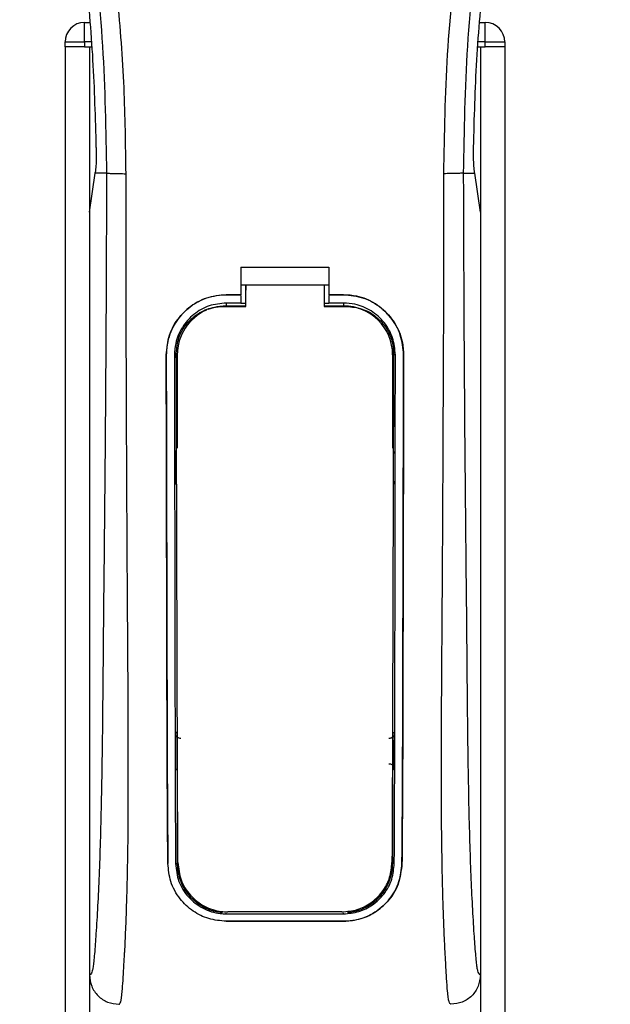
# Model space of a CAD drawing. Header units: millimetres. Extents: x 0 to 420, y 0 to 297.
# Tile 33 of 106: x 73.23 to 76.44, y 228.62 to 233.96. Entities that reach past the tile are written whole.
import ezdxf

# ---------------------------------------------------------------- set-up
doc = ezdxf.new("R2010")
doc.units = ezdxf.units.MM

msp = doc.modelspace()

# ---------------------------------------------------------------- linework, layer by layer
at = {"color": 7, "linetype": 'Continuous', "lineweight": 25}
for p, q in [((73.58381, 233.83809), (73.58381, 233.94418)), ((73.58381, 233.94418), (73.61198, 233.94418)), ((75.73035, 233.94418), (75.75852, 233.94418)), ((75.75852, 233.83809), (75.75852, 233.94418)), ((73.47772, 233.83809), (73.58381, 233.83809)), ((73.47772, 233.81157), (73.47772, 233.83809)), ((73.47772, 233.81157), (73.47772, 199.86487)), ((73.58381, 233.81157), (73.47772, 233.81157)), ((73.58381, 233.83809), (73.58381, 233.81157)), ((73.62106, 233.83809), (73.58381, 233.83809)), ((73.58381, 233.81157), (73.62333, 233.81157)), ((73.61033, 233.81157), (73.61033, 199.86487)), ((73.61033, 233.81157), (73.62333, 233.81157)), ((75.71899, 233.81157), (75.732, 233.81157)), ((75.71899, 233.81157), (75.75852, 233.81157)), ((75.75852, 233.83809), (75.72126, 233.83809)), ((75.732, 233.81157), (75.732, 199.86487)), ((75.75852, 233.81157), (75.75852, 233.83809)), ((75.75852, 233.83809), (75.8646, 233.83809)), ((75.8646, 233.81157), (75.75852, 233.81157)), ((75.8646, 233.83809), (75.8646, 233.81157)), ((75.8646, 233.81157), (75.8646, 199.86487)), ((73.61033, 232.91517), (73.64119, 233.12734)), ((73.64119, 233.12734), (73.64156, 233.1299)), ((73.70303, 233.12734), (73.64119, 233.12734)), ((75.63929, 233.12734), (75.70113, 233.12734)), ((75.70113, 233.12734), (75.70076, 233.1299)), ((75.732, 232.91517), (75.70113, 233.12734)), ((73.61033, 232.91517), (73.61033, 228.77791)), ((75.732, 232.91517), (75.732, 228.77791)), ((74.43247, 232.61627), (74.90985, 232.61627)), ((74.43247, 232.61627), (74.43247, 232.46725)), ((74.90985, 232.61627), (74.90985, 232.46725)), ((74.43247, 232.52029), (74.45902, 232.52029)), ((74.45902, 232.52072), (74.88335, 232.52071)), ((74.45902, 232.52072), (74.45902, 232.49289)), ((74.88335, 232.52029), (74.90985, 232.52029)), ((74.35291, 232.46725), (74.43247, 232.46725)), ((74.35291, 232.46702), (74.35291, 232.46725)), ((74.43247, 232.46702), (74.35291, 232.46702)), ((74.43247, 232.46296), (74.43247, 232.4224)), ((74.90985, 232.46725), (74.98941, 232.46725)), ((74.98941, 232.46702), (74.90985, 232.46702)), ((74.90985, 232.46296), (74.90985, 232.4224)), ((74.98941, 232.46702), (74.98941, 232.46725)), ((74.43247, 232.4224), (74.35291, 232.4224)), ((74.35291, 232.4224), (74.35291, 232.40689)), ((74.35291, 232.40689), (74.45901, 232.40689)), ((74.45901, 232.42013), (74.43247, 232.42013)), ((74.90985, 232.42013), (74.88335, 232.42013)), ((74.88335, 232.40689), (74.98941, 232.40689)), ((74.98941, 232.4224), (74.90985, 232.4224)), ((74.98941, 232.4224), (74.98941, 232.40689)), ((74.02709, 232.14071), (74.02686, 232.14071)), ((74.07155, 232.14076), (74.08678, 232.14076)), ((74.08678, 232.14076), (74.08678, 231.63593)), ((75.25555, 232.14076), (75.25555, 231.63593)), ((75.27078, 232.14076), (75.25555, 232.14076)), ((75.31524, 232.14071), (75.31547, 232.14071)), ((74.08678, 229.88742), (74.08678, 229.38259)), ((75.25555, 229.88742), (75.25555, 229.38259)), ((74.03599, 229.38233), (74.03574, 229.38233)), ((74.0775, 229.38259), (74.08678, 229.38259)), ((75.26483, 229.38259), (75.25555, 229.38259)), ((75.30634, 229.38233), (75.30658, 229.38233)), ((74.35291, 229.1094), (74.35291, 229.11312)), ((74.35291, 229.1094), (74.98941, 229.1094)), ((74.98941, 229.1094), (74.98941, 229.11312)), ((74.35291, 229.06917), (74.98941, 229.06917)), ((74.35291, 229.06917), (74.35291, 229.0689)), ((74.98941, 229.0689), (74.35291, 229.0689)), ((74.98941, 229.06917), (74.98941, 229.0689))]:
    msp.add_line(p, q, dxfattribs=at)
at = {"color": 7, "linetype": 'Continuous', "lineweight": 25, "flags": 128}
for points in [[(74.35291, 232.40689), (74.30099, 232.40178), (74.25333, 232.38756)], [(74.33703, 232.40403), (74.35294, 232.40403), (74.45901, 232.40402)], [(74.88335, 232.40401), (74.98939, 232.40402), (75.0053, 232.40402)]]:
    msp.add_lwpolyline(points, dxfattribs=at)
at = {"color": 7, "linetype": 'Continuous', "lineweight": 25}
for centre, radius, start, end in [((73.58381, 233.83809), 0.10608, 90, 180), ((75.75852, 233.83809), 0.10608, 0, 90), ((74.98941, 232.14076), 0.26613, 0, 90), ((74.35291, 232.14076), 0.26613, 113.87846, 180), ((74.35291, 229.38259), 0.26613, 180, 265.5108), ((74.98941, 229.38259), 0.26613, 274.4892, 0)]:
    msp.add_arc(centre, radius, start, end, dxfattribs=at)
for points, knots in [([(73.80871, 233.12382), (73.80667, 233.27944), (73.8025, 233.59748), (73.76528, 234.08092), (73.70675, 234.5687), (73.63432, 234.99239), (73.55994, 235.35317), (73.4939, 235.64117), (73.4217, 235.9273), (73.34204, 236.22304), (73.2735, 236.46639), (73.22294, 236.6426), (73.1974, 236.73231), (73.17339, 236.8169), (73.15258, 236.89061), (73.13211, 236.96442), (73.11391, 237.03342), (73.09514, 237.10689), (73.07788, 237.17753), (73.06209, 237.2453), (73.04777, 237.3102), (73.024, 237.42518), (72.99615, 237.58575), (72.97239, 237.79777), (72.96592, 238.00474), (72.9788, 238.21085), (73.01465, 238.41233), (73.07258, 238.6074), (73.15106, 238.78995), (73.21993, 238.91354), (73.26776, 238.99089), (73.28495, 239.01732), (73.29326, 239.0301)], [0, 0, 0, 0, 0.0757702, 0.1548571, 0.2359051, 0.3148505, 0.3639911, 0.4151955, 0.4586591, 0.5076202, 0.5642678, 0.5817192, 0.5968623, 0.6096795, 0.624536, 0.6341631, 0.6469813, 0.6592987, 0.6711121, 0.6824202, 0.6932232, 0.7035232, 0.739704, 0.7727671, 0.8079075, 0.8413785, 0.8748477, 0.9102013, 0.9450667, 0.9801292, 0.9903909, 1, 1, 1, 1]), ([(75.53361, 233.12382), (75.53744, 233.33955), (75.5451, 233.77095), (75.61183, 234.41498), (75.70392, 234.98134), (75.80781, 235.47195), (75.88304, 235.78132), (75.93576, 235.98369), (75.96048, 236.07654), (75.9848, 236.16604), (76.00899, 236.2536), (76.03435, 236.34428), (76.0619, 236.44178), (76.09542, 236.55901), (76.13106, 236.68344), (76.1679, 236.81332), (76.20355, 236.939), (76.24023, 237.07786), (76.27602, 237.22441), (76.31847, 237.42051), (76.35771, 237.65649), (76.37864, 237.93718), (76.369, 238.1537), (76.34607, 238.30918), (76.32561, 238.40847), (76.29925, 238.50818), (76.26809, 238.60307), (76.2313, 238.69657), (76.19057, 238.7858), (76.14629, 238.87145), (76.0984, 238.95348), (76.06587, 239.00331), (76.04838, 239.03011)], [0, 0, 0, 0, 0.1050162, 0.2100001, 0.3148093, 0.3841756, 0.4540228, 0.4697491, 0.4859574, 0.5007826, 0.5148922, 0.5301685, 0.5466097, 0.5642069, 0.5895177, 0.6096146, 0.6299353, 0.6531323, 0.6795668, 0.7034488, 0.7509822, 0.7962784, 0.8412589, 0.8577085, 0.8747396, 0.8922462, 0.9101144, 0.9261934, 0.9450023, 0.962977, 0.9800887, 1, 1, 1, 1]), ([(73.24673, 239.01935), (73.23088, 238.99625), (73.18288, 238.92629), (73.10379, 238.7926), (73.02136, 238.61309), (72.95807, 238.41709), (72.91443, 238.1883), (72.89951, 237.92798), (72.91842, 237.64248), (72.97023, 237.31171), (73.05826, 236.93886), (73.19813, 236.44091), (73.35441, 235.85731), (73.50498, 235.18323), (73.61834, 234.50239), (73.69066, 233.81613), (73.69891, 233.35689), (73.70303, 233.12734)], [0, 0, 0, 0, 0.0171315, 0.0518789, 0.0867888, 0.1216172, 0.1567305, 0.2033881, 0.2503481, 0.2972709, 0.3674165, 0.4376773, 0.5502447, 0.6628473, 0.7753466, 0.8877074, 1, 1, 1, 1]), ([(76.09559, 239.01936), (76.11144, 238.99626), (76.15944, 238.9263), (76.23854, 238.7926), (76.32097, 238.61309), (76.38426, 238.41709), (76.4279, 238.1883), (76.44281, 237.92798), (76.4239, 237.64248), (76.37209, 237.31171), (76.28407, 236.93886), (76.14419, 236.44091), (75.98792, 235.85731), (75.83735, 235.18323), (75.72399, 234.50239), (75.65166, 233.81613), (75.64341, 233.35689), (75.63929, 233.12734)], [0, 0, 0, 0, 0.0171351, 0.0518824, 0.0867922, 0.1216204, 0.1567336, 0.2033911, 0.2503509, 0.2972735, 0.3674188, 0.4376794, 0.5502464, 0.6628485, 0.7753474, 0.8877078, 1, 1, 1, 1]), ([(73.64735, 233.26626), (73.64299, 233.42444), (73.63425, 233.74114), (73.59191, 234.21585), (73.53024, 234.69006), (73.4721, 235.00423), (73.443, 235.16147)], [0, 0, 0, 0, 0.24865667, 0.49787981, 0.74870525, 1, 1, 1, 1]), ([(75.69498, 233.26626), (75.69934, 233.42444), (75.70807, 233.74114), (75.75041, 234.21585), (75.81208, 234.69006), (75.87023, 235.00423), (75.89932, 235.16147)], [0, 0, 0, 0, 0.2486567, 0.4978798, 0.7487052, 1, 1, 1, 1]), ([(73.64735, 233.26626), (73.64741, 233.24851), (73.64753, 233.21301), (73.64543, 233.1636), (73.64288, 233.14138), (73.64156, 233.1299)], [0, 0, 0, 0, 0.3260001, 0.6519821, 1, 1, 1, 1]), ([(75.70076, 233.1299), (75.69952, 233.14061), (75.69703, 233.16204), (75.69481, 233.21087), (75.69492, 233.2475), (75.69498, 233.26626)], [0, 0, 0, 0, 0.3277767, 0.6555996, 1, 1, 1, 1]), ([(73.70303, 233.12734), (73.70231, 232.91628), (73.70091, 232.50746), (73.69723, 231.89545), (73.69206, 231.29056), (73.68675, 230.80236), (73.68355, 230.43508), (73.68135, 230.1889), (73.67835, 229.94563), (73.6743, 229.7149), (73.66913, 229.50606), (73.66269, 229.32028), (73.65496, 229.15183), (73.64642, 229.01026), (73.63915, 228.91057), (73.63376, 228.85158), (73.62986, 228.81969), (73.62565, 228.79898), (73.61916, 228.77991), (73.61394, 228.77873), (73.61033, 228.77791)], [0, 0, 0, 0, 0.1345803, 0.2606891, 0.3908258, 0.5218164, 0.5741497, 0.6260119, 0.6794971, 0.7306436, 0.7758676, 0.8176431, 0.8578189, 0.896894, 0.9271554, 0.9404322, 0.9512566, 0.9620129, 0.9737095, 1, 1, 1, 1]), ([(73.70303, 233.12734), (73.70546, 233.12691), (73.71047, 233.12604), (73.73544, 233.1249), (73.76981, 233.12407), (73.79606, 233.1239), (73.80871, 233.12382)], [0, 0, 0, 0, 0.2412013, 0.5, 0.7587987, 1, 1, 1, 1]), ([(73.77, 228.61879), (73.77338, 228.62082), (73.78047, 228.62507), (73.78732, 228.67311), (73.79273, 228.75085), (73.79698, 228.82306), (73.80025, 228.87954), (73.80184, 228.90719), (73.80335, 228.93536), (73.80532, 228.97707), (73.80805, 229.04017), (73.8105, 229.10555), (73.81273, 229.17319), (73.8147, 229.24311), (73.81644, 229.31528), (73.81792, 229.38971), (73.81933, 229.47479), (73.82041, 229.57727), (73.82105, 229.70416), (73.82127, 229.85385), (73.82105, 230.02671), (73.82039, 230.22276), (73.81931, 230.4416), (73.81774, 230.68399), (73.81595, 230.93973), (73.81432, 231.20304), (73.8129, 231.46757), (73.8117, 231.73615), (73.8107, 232.00546), (73.8099, 232.26797), (73.80929, 232.51379), (73.80888, 232.726), (73.80866, 232.89772), (73.80856, 233.02402), (73.80867, 233.09527), (73.80871, 233.12382)], [0, 0, 0, 0, 0.0298605, 0.062661, 0.0824207, 0.1065055, 0.1214363, 0.1269566, 0.1277359, 0.1429311, 0.1582172, 0.1736223, 0.1891751, 0.2049044, 0.2208385, 0.2370044, 0.2534273, 0.275546, 0.3020067, 0.3328988, 0.3683202, 0.4083393, 0.4529465, 0.5020123, 0.5563269, 0.6093284, 0.6630895, 0.718023, 0.7733257, 0.8273697, 0.8780517, 0.923096, 0.956626, 0.9826179, 1, 1, 1, 1]), ([(75.57233, 228.61879), (75.56872, 228.62095), (75.56324, 228.62425), (75.55765, 228.65363), (75.55342, 228.69336), (75.54904, 228.75654), (75.54429, 228.83593), (75.53924, 228.92848), (75.53412, 229.03979), (75.52944, 229.17319), (75.52573, 229.31573), (75.52213, 229.51614), (75.52084, 229.68783), (75.52049, 229.82374), (75.52043, 229.86987), (75.52042, 229.91698), (75.52046, 229.96507), (75.52055, 230.01413), (75.52071, 230.07292), (75.52115, 230.15785), (75.52168, 230.24409), (75.52219, 230.32434), (75.52258, 230.38372), (75.52301, 230.44872), (75.52348, 230.51933), (75.524, 230.59549), (75.5252, 230.77002), (75.52715, 231.05806), (75.52933, 231.45636), (75.53103, 231.87397), (75.53299, 232.28499), (75.53457, 232.70262), (75.53394, 232.97954), (75.53361, 233.12382)], [0, 0, 0, 0, 0.0309601, 0.0470935, 0.0633299, 0.0859793, 0.1072653, 0.1278389, 0.1583054, 0.1892525, 0.2209093, 0.2534961, 0.3188256, 0.3281418, 0.3376388, 0.3473178, 0.3571797, 0.367225, 0.377454, 0.3932487, 0.4192536, 0.4302031, 0.4422954, 0.4555298, 0.4699033, 0.4854101, 0.5020411, 0.5764995, 0.6616013, 0.7455969, 0.8314042, 0.9121632, 1, 1, 1, 1]), ([(75.63929, 233.12734), (75.63687, 233.12691), (75.63185, 233.12604), (75.60689, 233.1249), (75.57251, 233.12407), (75.54627, 233.1239), (75.53361, 233.12382)], [0, 0, 0, 0, 0.2412013, 0.5, 0.7587987, 1, 1, 1, 1]), ([(75.63929, 233.12734), (75.64001, 232.91628), (75.64142, 232.50746), (75.64509, 231.89545), (75.65027, 231.29056), (75.65558, 230.80236), (75.65877, 230.43508), (75.66097, 230.1889), (75.66398, 229.94563), (75.66803, 229.7149), (75.6732, 229.50606), (75.67964, 229.32028), (75.68737, 229.15183), (75.69591, 229.01026), (75.70317, 228.91057), (75.70856, 228.85158), (75.71247, 228.81969), (75.71668, 228.79898), (75.72316, 228.77991), (75.72838, 228.77873), (75.732, 228.77791)], [0, 0, 0, 0, 0.1345803, 0.2606891, 0.3908258, 0.5218164, 0.5741497, 0.6260119, 0.6794971, 0.7306436, 0.7758676, 0.8176431, 0.8578189, 0.896894, 0.9271554, 0.9404322, 0.9512566, 0.9620129, 0.9737095, 1, 1, 1, 1]), ([(74.45901, 232.40402), (74.45901, 232.41068), (74.45901, 232.44958), (74.45902, 232.48848), (74.45902, 232.52072)], [0, 0, 0, 0, 0.1712419, 1, 1, 1, 1]), ([(74.88335, 232.52071), (74.88335, 232.48848), (74.88335, 232.44957), (74.88335, 232.41068), (74.88335, 232.40401)], [0, 0, 0, 0, 0.828615, 1, 1, 1, 1]), ([(74.02686, 232.14071), (74.03041, 232.1774), (74.03751, 232.25077), (74.09368, 232.34866), (74.17646, 232.42253), (74.26823, 232.46167), (74.32885, 232.46566), (74.35291, 232.46725)], [0, 0, 0, 0, 0.2148442, 0.4296944, 0.6444289, 0.8588775, 1, 1, 1, 1]), ([(74.35291, 232.46702), (74.31632, 232.46342), (74.24314, 232.45624), (74.1456, 232.40018), (74.07192, 232.3177), (74.03263, 232.22592), (74.02867, 232.16508), (74.02709, 232.14071)], [0, 0, 0, 0, 0.214095, 0.4281873, 0.6423212, 0.8567424, 1, 1, 1, 1]), ([(74.45901, 232.40272), (74.45901, 232.40947), (74.45901, 232.43952), (74.45901, 232.46958), (74.45902, 232.49289)], [0, 0, 0, 0, 0.22444922, 1, 1, 1, 1]), ([(74.98941, 232.46725), (75.02602, 232.46365), (75.09924, 232.45646), (75.19687, 232.40039), (75.27062, 232.31782), (75.30993, 232.22595), (75.31388, 232.16507), (75.31547, 232.14071)], [0, 0, 0, 0, 0.2140417, 0.428078, 0.6423732, 0.8568778, 1, 1, 1, 1]), ([(75.31524, 232.14071), (75.31169, 232.17737), (75.30459, 232.2507), (75.24846, 232.34848), (75.16578, 232.42231), (75.07408, 232.46144), (75.01348, 232.46543), (74.98941, 232.46702)], [0, 0, 0, 0, 0.2148479, 0.4297059, 0.6442694, 0.8587571, 1, 1, 1, 1]), ([(74.35291, 232.4224), (74.32131, 232.4193), (74.25811, 232.41309), (74.17386, 232.36468), (74.11024, 232.29343), (74.07635, 232.21421), (74.07292, 232.16173), (74.07155, 232.14076)], [0, 0, 0, 0, 0.21417222, 0.42834084, 0.64261733, 0.85715137, 1, 1, 1, 1]), ([(75.27078, 232.14076), (75.2677, 232.17242), (75.26153, 232.23575), (75.213, 232.3202), (75.14153, 232.3839), (75.06239, 232.41761), (75.01013, 232.42104), (74.98941, 232.4224)], [0, 0, 0, 0, 0.2149666, 0.4299412, 0.6447022, 0.8591569, 1, 1, 1, 1]), ([(74.08164, 232.14982), (74.08441, 232.17826), (74.08996, 232.23515), (74.13351, 232.31098), (74.19773, 232.36849), (74.26965, 232.39945), (74.31764, 232.40271), (74.33703, 232.40403)], [0, 0, 0, 0, 0.2133277, 0.4266829, 0.6395459, 0.8543822, 1, 1, 1, 1]), ([(75.0053, 232.40402), (75.03409, 232.40119), (75.09168, 232.39555), (75.16835, 232.35156), (75.22608, 232.28684), (75.25642, 232.21541), (75.25947, 232.16836), (75.26067, 232.14981)], [0, 0, 0, 0, 0.2155917, 0.4312275, 0.6458938, 0.860392, 1, 1, 1, 1]), ([(74.03574, 229.38233), (74.03514, 229.45083), (74.03394, 229.58788), (74.03228, 229.87327), (74.03063, 230.40767), (74.02889, 231.18835), (74.02754, 231.82324), (74.02686, 232.14071)], [0, 0, 0, 0, 0.0777426, 0.1555294, 0.313984, 0.6569639, 1, 1, 1, 1]), ([(74.02709, 232.14071), (74.02752, 231.91002), (74.02838, 231.44865), (74.03003, 230.8739), (74.031, 230.41229), (74.03184, 230.06498), (74.03321, 229.71754), (74.03506, 229.49399), (74.03599, 229.38233)], [0, 0, 0, 0, 0.2490164, 0.4980152, 0.6229127, 0.7477829, 0.8740258, 1, 1, 1, 1]), ([(74.07155, 232.14076), (74.07182, 231.91008), (74.07237, 231.44859), (74.07351, 230.87378), (74.07417, 230.41213), (74.07475, 230.06497), (74.07564, 229.71768), (74.07688, 229.49421), (74.0775, 229.38259)], [0, 0, 0, 0, 0.2490176, 0.498185, 0.6230408, 0.7478694, 0.8740688, 1, 1, 1, 1]), ([(74.09019, 229.38796), (74.08977, 229.47417), (74.08893, 229.64751), (74.08762, 230.01022), (74.08607, 230.56653), (74.08388, 231.30982), (74.08239, 231.86982), (74.08164, 232.14982)], [0, 0, 0, 0, 0.0973703, 0.1957761, 0.3958911, 0.6979495, 1, 1, 1, 1]), ([(75.26067, 232.14981), (75.26014, 231.94618), (75.25908, 231.53881), (75.2571, 230.87469), (75.25551, 230.28223), (75.25389, 229.76373), (75.25272, 229.51311), (75.25213, 229.38796)], [0, 0, 0, 0, 0.2195784, 0.4392845, 0.7186053, 0.8594891, 1, 1, 1, 1]), ([(75.26483, 229.38259), (75.26521, 229.44687), (75.26597, 229.57545), (75.26703, 229.8431), (75.26821, 230.37251), (75.2694, 231.16221), (75.27032, 231.81455), (75.27078, 232.14076)], [0, 0, 0, 0, 0.0730832, 0.1462031, 0.2950753, 0.6474953, 1, 1, 1, 1]), ([(75.30634, 229.38233), (75.30691, 229.4466), (75.30805, 229.57518), (75.30966, 229.84283), (75.31126, 230.31565), (75.31289, 231.10565), (75.31437, 231.75782), (75.31524, 232.14071)], [0, 0, 0, 0, 0.0730778, 0.1461922, 0.2950561, 0.5861196, 1, 1, 1, 1]), ([(75.31547, 232.14071), (75.31504, 231.91003), (75.31418, 231.44867), (75.31252, 230.87395), (75.31156, 230.41237), (75.31072, 230.06511), (75.30935, 229.71778), (75.30751, 229.49407), (75.30658, 229.38233)], [0, 0, 0, 0, 0.2490415, 0.4980658, 0.6229723, 0.7478523, 0.8740546, 1, 1, 1, 1]), ([(74.07469, 231.62293), (74.0747, 231.61472), (74.07478, 231.56118), (74.07488, 231.49964), (74.07496, 231.44632), (74.07497, 231.4383)], [0, 0, 0, 0, 0.1334237, 0.8696656, 1, 1, 1, 1]), ([(74.08312, 231.60405), (74.08238, 231.60464), (74.07929, 231.60707), (74.07578, 231.61366), (74.07506, 231.61977), (74.07469, 231.62293)], [0, 0, 0, 0, 0.1332428, 0.5513392, 1, 1, 1, 1]), ([(75.26763, 231.62293), (75.26731, 231.61998), (75.26666, 231.61406), (75.2633, 231.60744), (75.2601, 231.60483), (75.25921, 231.6041)], [0, 0, 0, 0, 0.4197308, 0.8394614, 1, 1, 1, 1]), ([(74.07497, 231.4383), (74.07529, 231.44127), (74.07591, 231.44722), (74.07932, 231.45394), (74.08258, 231.4566), (74.08352, 231.45737)], [0, 0, 0, 0, 0.4160512, 0.8321625, 1, 1, 1, 1]), ([(75.25881, 231.45741), (75.2596, 231.45679), (75.26272, 231.45433), (75.26628, 231.44767), (75.26698, 231.44151), (75.26735, 231.4383)], [0, 0, 0, 0, 0.13947935, 0.55064593, 1, 1, 1, 1]), ([(74.07725, 230.08762), (74.07801, 230.08847), (74.07976, 230.0904), (74.08267, 230.0935), (74.08508, 230.096), (74.08651, 230.09744), (74.08678, 230.09772)], [0, 0, 0, 0, 0.23957, 0.5510243, 0.9142459, 1, 1, 1, 1]), ([(74.07725, 230.08762), (74.07727, 230.07931), (74.07739, 230.02378), (74.07754, 229.96021), (74.07769, 229.90511), (74.07772, 229.897)], [0, 0, 0, 0, 0.13047134, 0.87197417, 1, 1, 1, 1]), ([(74.10671, 230.06133), (74.10372, 230.06129), (74.09775, 230.06123), (74.08938, 230.06487), (74.08268, 230.07084), (74.07814, 230.07875), (74.07755, 230.08467), (74.07725, 230.08762)], [0, 0, 0, 0, 0.19951847, 0.39901593, 0.59909925, 0.80028428, 1, 1, 1, 1]), ([(75.26507, 230.08762), (75.26477, 230.08463), (75.26417, 230.07866), (75.25953, 230.0707), (75.25273, 230.06472), (75.24437, 230.0612), (75.23849, 230.06129), (75.23562, 230.06133)], [0, 0, 0, 0, 0.2023246, 0.4046539, 0.6067659, 0.8079877, 1, 1, 1, 1]), ([(75.25555, 230.09772), (75.25697, 230.09626), (75.25955, 230.09363), (75.26273, 230.09022), (75.26448, 230.08829), (75.26507, 230.08762)], [0, 0, 0, 0, 0.4489749, 0.8121966, 1, 1, 1, 1]), ([(75.26461, 229.897), (75.26463, 229.90511), (75.26478, 229.96021), (75.26494, 230.02378), (75.26506, 230.07931), (75.26507, 230.08762)], [0, 0, 0, 0, 0.1280258, 0.8695287, 1, 1, 1, 1]), ([(74.08678, 229.88742), (74.0854, 229.88883), (74.08287, 229.89141), (74.07985, 229.89465), (74.0782, 229.89646), (74.07772, 229.897)], [0, 0, 0, 0, 0.4562153, 0.8385917, 1, 1, 1, 1]), ([(75.23539, 229.92345), (75.23834, 229.92348), (75.24425, 229.92353), (75.25253, 229.91991), (75.25915, 229.91399), (75.26373, 229.90606), (75.26431, 229.90006), (75.26461, 229.897)], [0, 0, 0, 0, 0.19724551, 0.39447933, 0.59223857, 0.79226576, 1, 1, 1, 1]), ([(75.26461, 229.897), (75.26396, 229.89628), (75.26231, 229.89447), (75.25952, 229.89149), (75.25715, 229.88904), (75.25577, 229.88765), (75.25555, 229.88742)], [0, 0, 0, 0, 0.2159047, 0.5437839, 0.9261602, 1, 1, 1, 1]), ([(74.35291, 229.0689), (74.32056, 229.07181), (74.25594, 229.07762), (74.16854, 229.12225), (74.09614, 229.19069), (74.04612, 229.28045), (74.03909, 229.34947), (74.03574, 229.38233)], [0, 0, 0, 0, 0.1867018, 0.3729124, 0.5722054, 0.7963772, 1, 1, 1, 1]), ([(74.0775, 229.38259), (74.08124, 229.34945), (74.08874, 229.28318), (74.14312, 229.19741), (74.22168, 229.13587), (74.29828, 229.11142), (74.34182, 229.10981), (74.35291, 229.1094)], [0, 0, 0, 0, 0.2365907, 0.4730955, 0.7094684, 0.9259916, 1, 1, 1, 1]), ([(74.09019, 229.38796), (74.09378, 229.3558), (74.10095, 229.29149), (74.15359, 229.20797), (74.22988, 229.14751), (74.30561, 229.1224), (74.34963, 229.12061), (74.36172, 229.12011)], [0, 0, 0, 0, 0.2333586, 0.4666154, 0.700476, 0.9177481, 1, 1, 1, 1]), ([(74.9806, 229.12011), (75.00875, 229.12267), (75.06499, 229.12779), (75.14087, 229.16708), (75.20282, 229.22684), (75.24413, 229.30341), (75.24958, 229.36101), (75.25213, 229.38796)], [0, 0, 0, 0, 0.1905868, 0.3807478, 0.5820906, 0.8045106, 1, 1, 1, 1]), ([(74.98941, 229.1094), (75.01764, 229.11195), (75.07402, 229.11705), (75.15021, 229.1562), (75.21297, 229.21602), (75.2561, 229.29418), (75.262, 229.35397), (75.26483, 229.38259)], [0, 0, 0, 0, 0.1873634, 0.3742734, 0.5733177, 0.7958103, 1, 1, 1, 1]), ([(75.30658, 229.38233), (75.30215, 229.34423), (75.29329, 229.26807), (75.2306, 229.16978), (75.14014, 229.0991), (75.05187, 229.07115), (75.00185, 229.06935), (74.98941, 229.0689)], [0, 0, 0, 0, 0.2362426, 0.4723403, 0.7098627, 0.9278237, 1, 1, 1, 1]), ([(74.98941, 229.06917), (75.02164, 229.07206), (75.08599, 229.07783), (75.17303, 229.1221), (75.24537, 229.19007), (75.29578, 229.27976), (75.30292, 229.34912), (75.30634, 229.38233)], [0, 0, 0, 0, 0.1858018, 0.3710943, 0.5695952, 0.7939653, 1, 1, 1, 1]), ([(74.9806, 229.12011), (74.96895, 229.12011), (74.85528, 229.12011), (74.64899, 229.12011), (74.45435, 229.12011), (74.36172, 229.12011)], [0, 0, 0, 0, 0.0564649, 0.5510099, 1, 1, 1, 1]), ([(73.61033, 228.77791), (73.61274, 228.75703), (73.61755, 228.71528), (73.65452, 228.66272), (73.70727, 228.62599), (73.74907, 228.62122), (73.77, 228.61883)], [0, 0, 0, 0, 0.2499459, 0.4997381, 0.749424, 1, 1, 1, 1]), ([(75.732, 228.77791), (75.72959, 228.75703), (75.72477, 228.71528), (75.6878, 228.66272), (75.63505, 228.62599), (75.59326, 228.62122), (75.57233, 228.61883)], [0, 0, 0, 0, 0.2499459, 0.4997381, 0.749424, 1, 1, 1, 1])]:
    msp.add_open_spline(points, degree=3, knots=knots, dxfattribs=at)

doc.saveas('drawing.dxf')
